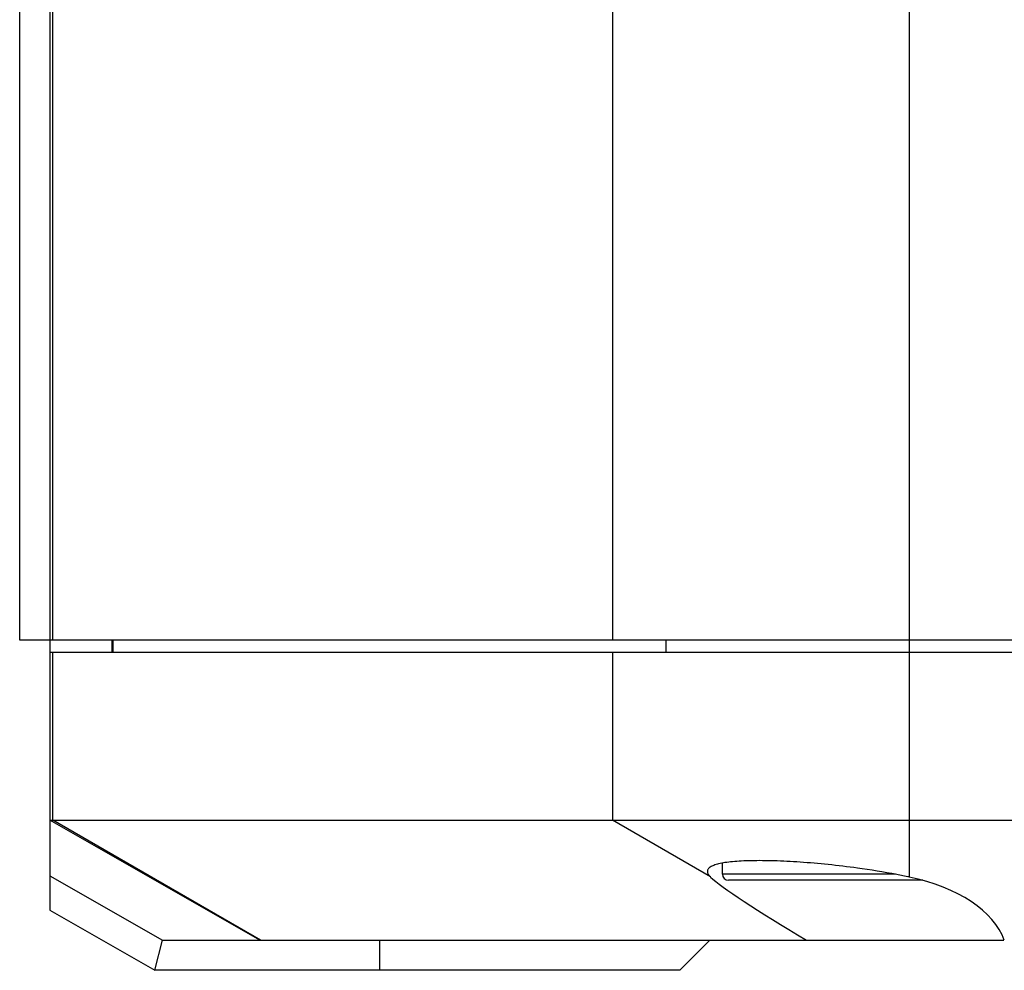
# Model space of a CAD drawing. Header units: millimetres. Extents: x 225 to 441, y -304 to -147.
# Tile 17 of 28: x 287.71 to 291.81, y -167.39 to -163.43. Entities that reach past the tile are written whole.
import ezdxf

# ---------------------------------------------------------------- set-up
doc = ezdxf.new("R2010")
doc.units = ezdxf.units.MM
doc.header["$LTSCALE"] = 23.1
doc.layers.add('00_COMPONENTS', color=7, linetype='CONTINUOUS')

msp = doc.modelspace()

# ---------------------------------------------------------------- linework, layer by layer
at = {"layer": '00_COMPONENTS', "color": 4}
for p, q in [((291.4158, -151.2681), (291.4158, -167.0044)), ((287.8473, -166.0181), (287.8473, -151.7681)), ((290.1788, -151.7681), (290.1788, -166.0181)), ((288.0994, -166.0681), (288.0994, -166.0181)), ((290.4014, -166.0181), (290.4014, -166.0681)), ((287.8473, -166.7681), (287.8473, -166.0681)), ((290.1788, -166.0681), (290.1788, -166.7681)), ((288.7132, -167.2681), (287.8473, -166.7681)), ((290.5881, -167.0044), (290.1788, -166.7681)), ((291.3588, -166.9931), (290.637, -166.9931)), ((289.2093, -167.3931), (289.2093, -167.2681))]:
    msp.add_line(p, q, dxfattribs=at)
at = {"layer": '00_COMPONENTS', "color": 7}
for p, q in [((287.8343, -151.7681), (287.8343, -167.1431)), ((287.7093, -166.0181), (287.7093, -151.8395)), ((311.8343, -166.0181), (287.7093, -166.0181)), ((288.0942, -166.0681), (288.0942, -166.0181)), ((287.8343, -166.0681), (311.8343, -166.0681)), ((288.7093, -167.2681), (287.8343, -166.7681)), ((287.8343, -166.7681), (311.8343, -166.7681)), ((290.637, -166.9931), (290.637, -166.9465)), ((287.8343, -166.9991), (288.305, -167.2681)), ((291.4719, -167.0181), (290.6626, -167.0181)), ((287.8343, -167.1431), (288.2718, -167.3931)), ((288.2718, -167.3931), (288.305, -167.2681)), ((288.305, -167.2681), (291.8093, -167.2681)), ((290.4593, -167.3931), (290.5843, -167.2681)), ((290.4593, -167.3931), (288.2718, -167.3931))]:
    msp.add_line(p, q, dxfattribs=at)
msp.add_arc((290.662, -166.9931), 0.025, 180, 270, dxfattribs=at)
for major_axis, ratio, start_param, end_param in [((0.6246, -0.355), 0.062201, 3.385966, 4.402032), ((0.625, 0), 0.571429, 0.201358, 1.217424)]:
    msp.add_ellipse((291.1995, -167.3395), major_axis=major_axis, ratio=ratio, start_param=start_param, end_param=end_param, dxfattribs=at)
for points, knots in [([(291.1995, -166.9673), (291.1591, -166.9618), (291.0796, -166.9523), (290.9637, -166.9422), (290.8567, -166.9367), (290.7751, -166.9359), (290.7174, -166.9378), (290.6809, -166.9404), (290.6494, -166.9441), (290.6233, -166.9489), (290.6025, -166.9548), (290.5873, -166.9617), (290.5784, -166.9692), (290.575, -166.9759), (290.5745, -166.9792), (290.5745, -166.9809)], [0, 0, 0, 0, 0.191232, 0.37518, 0.54469, 0.693156, 0.757703, 0.814998, 0.86459, 0.906178, 0.939681, 0.965398, 0.984446, 0.992379, 1, 1, 1, 1]), ([(291.4158, -167.0044), (291.3984, -167.0008), (291.3266, -166.9864), (291.2543, -166.9748), (291.1995, -166.9673)], [0, 0, 0, 0, 0.243382, 1, 1, 1, 1]), ([(290.5745, -166.9809), (290.5745, -166.9848), (290.5779, -166.9939), (290.5842, -167.0008), (290.5881, -167.0044)], [0, 0, 0, 0, 0.423304, 1, 1, 1, 1])]:
    msp.add_open_spline(points, degree=3, knots=knots, dxfattribs=at)

doc.saveas('drawing.dxf')
